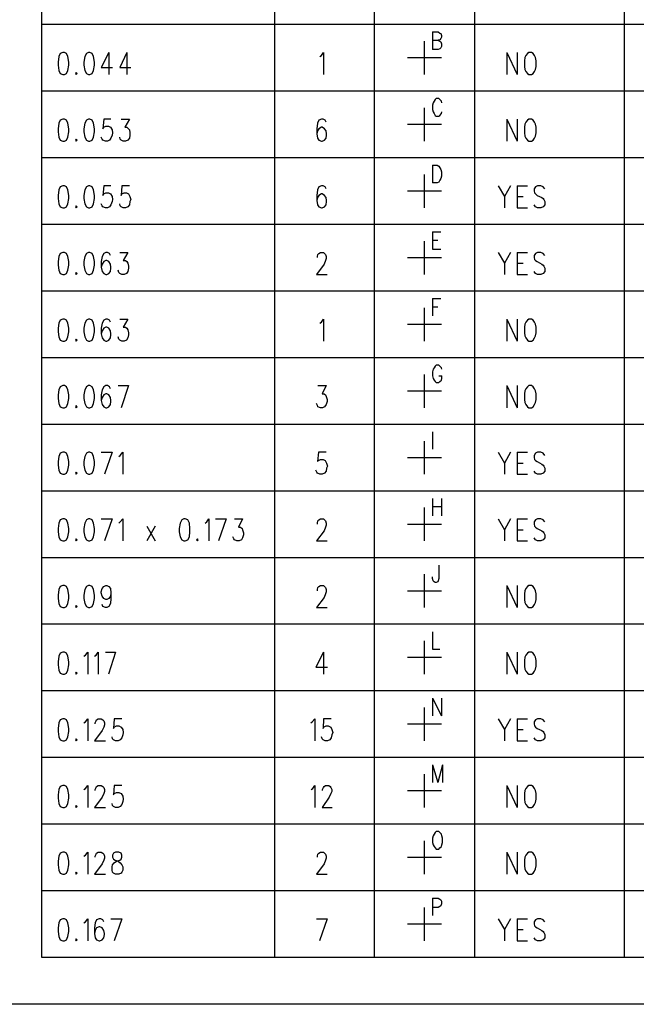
# Model space of a CAD drawing. Extents: x 11.9 to 28.1, y 10.8 to 21.2.
# Tile 11 of 43: x 21 to 22.2, y 10.8 to 12.7. Entities that reach past the tile are written whole.
import ezdxf

# ---------------------------------------------------------------- set-up
doc = ezdxf.new("R2010")
doc.units = 0
doc.header["$MEASUREMENT"] = 0
doc.layers.add('LAYNR1', color=2, linetype='Continuous')

msp = doc.modelspace()

# ---------------------------------------------------------------- linework, layer by layer
at = {"layer": 'LAYNR1', "color": 7}
for points in [[(20.997, 13.881), (20.997, 10.891)], [(21.452, 13.881), (21.452, 10.891)], [(21.647, 13.881), (21.647, 10.891)], [(21.843, 13.881), (21.843, 10.891)], [(22.135, 13.881), (22.135, 10.891)], [(20.997, 12.711), (22.558, 12.711)], [(21.761, 12.696), (21.761, 12.662)], [(21.761, 12.696), (21.772, 12.696), (21.775, 12.694)], [(21.761, 12.68), (21.772, 12.68), (21.775, 12.678)], [(21.775, 12.681), (21.772, 12.68)], [(21.775, 12.694), (21.777, 12.693), (21.778, 12.689), (21.778, 12.686), (21.777, 12.683), (21.775, 12.681)], [(21.745, 12.613), (21.745, 12.678)], [(21.772, 12.662), (21.761, 12.662)], [(21.777, 12.665), (21.775, 12.663), (21.772, 12.662)], [(21.775, 12.678), (21.777, 12.677), (21.778, 12.673), (21.778, 12.668)], [(21.778, 12.668), (21.777, 12.665)], [(21.039, 12.656), (21.034, 12.654), (21.031, 12.648), (21.03, 12.637), (21.03, 12.631), (21.031, 12.621), (21.034, 12.615), (21.039, 12.613)], [(21.042, 12.613), (21.046, 12.615), (21.049, 12.621), (21.051, 12.631), (21.051, 12.637), (21.049, 12.648), (21.046, 12.654), (21.042, 12.656), (21.039, 12.656)], [(21.089, 12.656), (21.085, 12.654), (21.082, 12.648), (21.08, 12.637), (21.08, 12.631), (21.082, 12.621), (21.085, 12.615), (21.089, 12.613)], [(21.092, 12.613), (21.096, 12.615), (21.099, 12.621), (21.101, 12.631), (21.101, 12.637), (21.099, 12.648), (21.096, 12.654), (21.092, 12.656), (21.089, 12.656)], [(21.129, 12.656), (21.114, 12.627), (21.136, 12.627)], [(21.129, 12.656), (21.129, 12.613)], [(21.164, 12.656), (21.15, 12.627), (21.172, 12.627)], [(21.164, 12.656), (21.164, 12.613)], [(21.541, 12.648), (21.544, 12.65), (21.548, 12.656), (21.548, 12.613)], [(21.712, 12.646), (21.778, 12.646)], [(21.906, 12.656), (21.906, 12.613)], [(21.906, 12.656), (21.926, 12.613)], [(21.926, 12.656), (21.926, 12.613)], [(21.941, 12.646), (21.94, 12.64), (21.94, 12.629)], [(21.946, 12.654), (21.943, 12.65), (21.941, 12.646)], [(21.949, 12.656), (21.946, 12.654)], [(21.962, 12.646), (21.96, 12.65), (21.957, 12.654), (21.954, 12.656), (21.949, 12.656)], [(21.963, 12.629), (21.963, 12.64), (21.962, 12.646)], [(21.94, 12.629), (21.941, 12.623), (21.943, 12.619), (21.946, 12.615)], [(21.954, 12.613), (21.957, 12.615), (21.96, 12.619), (21.962, 12.623)], [(21.962, 12.623), (21.963, 12.629)], [(21.039, 12.613), (21.042, 12.613)], [(21.065, 12.617), (21.064, 12.615), (21.065, 12.613)], [(21.065, 12.613), (21.067, 12.615), (21.065, 12.617)], [(21.089, 12.613), (21.092, 12.613)], [(21.946, 12.615), (21.949, 12.613)], [(21.949, 12.613), (21.954, 12.613)], [(20.997, 12.581), (22.558, 12.581)], [(21.766, 12.564), (21.764, 12.561)], [(21.775, 12.564), (21.773, 12.566), (21.768, 12.566), (21.766, 12.564)], [(21.778, 12.561), (21.775, 12.564)], [(21.745, 12.483), (21.745, 12.548)], [(21.762, 12.558), (21.761, 12.553), (21.761, 12.545)], [(21.761, 12.545), (21.762, 12.54), (21.764, 12.537), (21.766, 12.533), (21.768, 12.532)], [(21.764, 12.561), (21.762, 12.558)], [(21.779, 12.558), (21.778, 12.561)], [(21.039, 12.526), (21.034, 12.524), (21.031, 12.518), (21.03, 12.507), (21.03, 12.501), (21.031, 12.491), (21.034, 12.485), (21.039, 12.483)], [(21.042, 12.483), (21.046, 12.485), (21.049, 12.491), (21.051, 12.501), (21.051, 12.507), (21.049, 12.518), (21.046, 12.524), (21.042, 12.526), (21.039, 12.526)], [(21.089, 12.526), (21.085, 12.524), (21.082, 12.518), (21.08, 12.507), (21.08, 12.501), (21.082, 12.491), (21.085, 12.485), (21.089, 12.483)], [(21.092, 12.483), (21.096, 12.485), (21.099, 12.491), (21.101, 12.501), (21.101, 12.507), (21.099, 12.518), (21.096, 12.524), (21.092, 12.526), (21.089, 12.526)], [(21.133, 12.526), (21.119, 12.526), (21.117, 12.507), (21.119, 12.51), (21.123, 12.512), (21.128, 12.512), (21.132, 12.51), (21.135, 12.505), (21.136, 12.499)], [(21.153, 12.526), (21.169, 12.526), (21.16, 12.51), (21.164, 12.51), (21.167, 12.507), (21.169, 12.505), (21.17, 12.499)], [(21.553, 12.52), (21.551, 12.524), (21.547, 12.526), (21.544, 12.526), (21.539, 12.524)], [(21.768, 12.532), (21.773, 12.532)], [(21.773, 12.532), (21.775, 12.533), (21.778, 12.537), (21.779, 12.54)], [(21.906, 12.526), (21.906, 12.483)], [(21.906, 12.526), (21.926, 12.483)], [(21.926, 12.526), (21.926, 12.483)], [(21.949, 12.526), (21.946, 12.524)], [(21.962, 12.516), (21.96, 12.52), (21.957, 12.524), (21.954, 12.526), (21.949, 12.526)], [(21.539, 12.524), (21.536, 12.518), (21.535, 12.507), (21.535, 12.497), (21.536, 12.489), (21.539, 12.485)], [(21.539, 12.507), (21.536, 12.503), (21.535, 12.497)], [(21.545, 12.483), (21.55, 12.485), (21.553, 12.489), (21.554, 12.495), (21.554, 12.497), (21.553, 12.503), (21.55, 12.507), (21.545, 12.51), (21.544, 12.51), (21.539, 12.507)], [(21.712, 12.516), (21.778, 12.516)], [(21.941, 12.516), (21.94, 12.51), (21.94, 12.499)], [(21.946, 12.524), (21.943, 12.52), (21.941, 12.516)], [(21.963, 12.499), (21.963, 12.51), (21.962, 12.516)], [(21.065, 12.487), (21.064, 12.485), (21.065, 12.483)], [(21.065, 12.483), (21.067, 12.485), (21.065, 12.487)], [(21.122, 12.483), (21.117, 12.485), (21.116, 12.487), (21.114, 12.491)], [(21.136, 12.499), (21.135, 12.495), (21.133, 12.489), (21.13, 12.485), (21.126, 12.483)], [(21.157, 12.483), (21.153, 12.485), (21.151, 12.487), (21.15, 12.491)], [(21.17, 12.499), (21.17, 12.495), (21.169, 12.489), (21.166, 12.485), (21.161, 12.483)], [(21.94, 12.499), (21.941, 12.493), (21.943, 12.489), (21.946, 12.485)], [(21.954, 12.483), (21.957, 12.485), (21.96, 12.489), (21.962, 12.493)], [(21.962, 12.493), (21.963, 12.499)], [(21.039, 12.483), (21.042, 12.483)], [(21.089, 12.483), (21.092, 12.483)], [(21.126, 12.483), (21.122, 12.483)], [(21.161, 12.483), (21.157, 12.483)], [(21.539, 12.485), (21.544, 12.483)], [(21.544, 12.483), (21.545, 12.483)], [(21.946, 12.485), (21.949, 12.483)], [(21.949, 12.483), (21.954, 12.483)], [(20.997, 12.451), (22.558, 12.451)], [(21.761, 12.436), (21.761, 12.402)], [(21.761, 12.436), (21.77, 12.436), (21.773, 12.434)], [(21.773, 12.434), (21.775, 12.431)], [(21.775, 12.431), (21.777, 12.428)], [(21.745, 12.353), (21.745, 12.418)], [(21.778, 12.415), (21.777, 12.41), (21.775, 12.407), (21.773, 12.403), (21.77, 12.402)], [(21.777, 12.428), (21.778, 12.423), (21.778, 12.415)], [(21.039, 12.396), (21.034, 12.394), (21.031, 12.388), (21.03, 12.377), (21.03, 12.371), (21.031, 12.361), (21.034, 12.355), (21.039, 12.353)], [(21.042, 12.353), (21.046, 12.355), (21.049, 12.361), (21.051, 12.371), (21.051, 12.377), (21.049, 12.388), (21.046, 12.394), (21.042, 12.396), (21.039, 12.396)], [(21.089, 12.396), (21.085, 12.394), (21.082, 12.388), (21.08, 12.377), (21.08, 12.371), (21.082, 12.361), (21.085, 12.355), (21.089, 12.353)], [(21.092, 12.353), (21.096, 12.355), (21.099, 12.361), (21.101, 12.371), (21.101, 12.377), (21.099, 12.388), (21.096, 12.394), (21.092, 12.396), (21.089, 12.396)], [(21.133, 12.396), (21.119, 12.396), (21.117, 12.377), (21.119, 12.38), (21.123, 12.382), (21.128, 12.382), (21.132, 12.38), (21.135, 12.375), (21.136, 12.369)], [(21.169, 12.396), (21.154, 12.396), (21.153, 12.377), (21.154, 12.38), (21.159, 12.382), (21.163, 12.382), (21.167, 12.38), (21.17, 12.375), (21.172, 12.369)], [(21.539, 12.394), (21.536, 12.388), (21.535, 12.377), (21.535, 12.367), (21.536, 12.359), (21.539, 12.355)], [(21.553, 12.39), (21.551, 12.394), (21.547, 12.396), (21.544, 12.396), (21.539, 12.394)], [(21.77, 12.402), (21.761, 12.402)], [(21.889, 12.396), (21.901, 12.375), (21.901, 12.353)], [(21.913, 12.396), (21.901, 12.375)], [(21.926, 12.396), (21.926, 12.353)], [(21.926, 12.396), (21.946, 12.396)], [(21.962, 12.394), (21.959, 12.39), (21.959, 12.386)], [(21.98, 12.39), (21.977, 12.394), (21.972, 12.396), (21.966, 12.396), (21.962, 12.394)], [(21.539, 12.377), (21.536, 12.373), (21.535, 12.367)], [(21.545, 12.353), (21.55, 12.355), (21.553, 12.359), (21.554, 12.365), (21.554, 12.367), (21.553, 12.373), (21.55, 12.377), (21.545, 12.38), (21.544, 12.38), (21.539, 12.377)], [(21.712, 12.386), (21.778, 12.386)], [(21.926, 12.375), (21.938, 12.375)], [(21.959, 12.386), (21.96, 12.382), (21.962, 12.38)], [(21.962, 12.38), (21.965, 12.377), (21.974, 12.373), (21.977, 12.371), (21.978, 12.369)], [(21.039, 12.353), (21.042, 12.353)], [(21.065, 12.357), (21.064, 12.355), (21.065, 12.353)], [(21.065, 12.353), (21.067, 12.355), (21.065, 12.357)], [(21.089, 12.353), (21.092, 12.353)], [(21.122, 12.353), (21.117, 12.355), (21.116, 12.357), (21.114, 12.361)], [(21.126, 12.353), (21.122, 12.353)], [(21.136, 12.369), (21.135, 12.365), (21.133, 12.359), (21.13, 12.355), (21.126, 12.353)], [(21.157, 12.353), (21.153, 12.355), (21.151, 12.357), (21.15, 12.361)], [(21.161, 12.353), (21.157, 12.353)], [(21.172, 12.369), (21.17, 12.365), (21.169, 12.359), (21.166, 12.355), (21.161, 12.353)], [(21.539, 12.355), (21.544, 12.353)], [(21.544, 12.353), (21.545, 12.353)], [(21.926, 12.353), (21.946, 12.353)], [(21.962, 12.355), (21.959, 12.359)], [(21.966, 12.353), (21.962, 12.355)], [(21.972, 12.353), (21.966, 12.353)], [(21.978, 12.369), (21.98, 12.365), (21.98, 12.359), (21.977, 12.355), (21.972, 12.353)], [(20.997, 12.321), (22.558, 12.321)], [(21.761, 12.306), (21.761, 12.272)], [(21.761, 12.306), (21.777, 12.306)], [(21.745, 12.223), (21.745, 12.288)], [(21.761, 12.29), (21.771, 12.29)], [(21.039, 12.266), (21.034, 12.264), (21.031, 12.258), (21.03, 12.248), (21.03, 12.241), (21.031, 12.231), (21.034, 12.225), (21.039, 12.223)], [(21.042, 12.223), (21.046, 12.225), (21.049, 12.231), (21.051, 12.241), (21.051, 12.248), (21.049, 12.258), (21.046, 12.264), (21.042, 12.266), (21.039, 12.266)], [(21.089, 12.266), (21.085, 12.264), (21.082, 12.258), (21.08, 12.248), (21.08, 12.241), (21.082, 12.231), (21.085, 12.225), (21.089, 12.223)], [(21.092, 12.223), (21.096, 12.225), (21.099, 12.231), (21.101, 12.241), (21.101, 12.248), (21.099, 12.258), (21.096, 12.264), (21.092, 12.266), (21.089, 12.266)], [(21.132, 12.26), (21.13, 12.264), (21.126, 12.266), (21.123, 12.266), (21.119, 12.264), (21.116, 12.258), (21.114, 12.248), (21.114, 12.237), (21.116, 12.229), (21.119, 12.225), (21.123, 12.223)], [(21.15, 12.266), (21.166, 12.266), (21.157, 12.25), (21.161, 12.25), (21.164, 12.248), (21.166, 12.245), (21.167, 12.239)], [(21.536, 12.256), (21.536, 12.258), (21.537, 12.262), (21.539, 12.264), (21.542, 12.266), (21.548, 12.266), (21.55, 12.264), (21.552, 12.262), (21.553, 12.258), (21.553, 12.254), (21.552, 12.25), (21.549, 12.243), (21.534, 12.223)], [(21.712, 12.256), (21.778, 12.256)], [(21.761, 12.272), (21.777, 12.272)], [(21.889, 12.266), (21.901, 12.245), (21.901, 12.223)], [(21.913, 12.266), (21.901, 12.245)], [(21.926, 12.266), (21.926, 12.223)], [(21.926, 12.266), (21.946, 12.266)], [(21.962, 12.264), (21.959, 12.26), (21.959, 12.256)], [(21.959, 12.256), (21.96, 12.252), (21.962, 12.25)], [(21.98, 12.26), (21.977, 12.264), (21.972, 12.266), (21.966, 12.266), (21.962, 12.264)], [(21.125, 12.223), (21.129, 12.225), (21.132, 12.229), (21.133, 12.235), (21.133, 12.237), (21.132, 12.243), (21.129, 12.248), (21.125, 12.25), (21.123, 12.25), (21.119, 12.248), (21.116, 12.243), (21.114, 12.237)], [(21.167, 12.239), (21.167, 12.235), (21.166, 12.229), (21.163, 12.225), (21.159, 12.223)], [(21.926, 12.245), (21.938, 12.245)], [(21.962, 12.25), (21.965, 12.248), (21.974, 12.243), (21.977, 12.241), (21.978, 12.239)], [(21.978, 12.239), (21.98, 12.235), (21.98, 12.229), (21.977, 12.225), (21.972, 12.223)], [(21.039, 12.223), (21.042, 12.223)], [(21.065, 12.227), (21.064, 12.225), (21.065, 12.223)], [(21.065, 12.223), (21.067, 12.225), (21.065, 12.227)], [(21.089, 12.223), (21.092, 12.223)], [(21.123, 12.223), (21.125, 12.223)], [(21.154, 12.223), (21.15, 12.225), (21.148, 12.227), (21.147, 12.231)], [(21.159, 12.223), (21.154, 12.223)], [(21.534, 12.223), (21.555, 12.223)], [(21.926, 12.223), (21.946, 12.223)], [(21.962, 12.225), (21.959, 12.229)], [(21.966, 12.223), (21.962, 12.225)], [(21.972, 12.223), (21.966, 12.223)], [(20.997, 12.191), (22.558, 12.191)], [(21.761, 12.176), (21.761, 12.142)], [(21.761, 12.176), (21.777, 12.176)], [(21.761, 12.16), (21.771, 12.16)], [(21.745, 12.093), (21.745, 12.158)], [(21.039, 12.136), (21.034, 12.134), (21.031, 12.128), (21.03, 12.118), (21.03, 12.111), (21.031, 12.101), (21.034, 12.095), (21.039, 12.093)], [(21.042, 12.093), (21.046, 12.095), (21.049, 12.101), (21.051, 12.111), (21.051, 12.118), (21.049, 12.128), (21.046, 12.134), (21.042, 12.136), (21.039, 12.136)], [(21.089, 12.136), (21.085, 12.134), (21.082, 12.128), (21.08, 12.118), (21.08, 12.111), (21.082, 12.101), (21.085, 12.095), (21.089, 12.093)], [(21.092, 12.093), (21.096, 12.095), (21.099, 12.101), (21.101, 12.111), (21.101, 12.118), (21.099, 12.128), (21.096, 12.134), (21.092, 12.136), (21.089, 12.136)], [(21.132, 12.13), (21.13, 12.134), (21.126, 12.136), (21.123, 12.136), (21.119, 12.134), (21.116, 12.128), (21.114, 12.118), (21.114, 12.107), (21.116, 12.099), (21.119, 12.095), (21.123, 12.093)], [(21.15, 12.136), (21.166, 12.136), (21.157, 12.12), (21.161, 12.12), (21.164, 12.118), (21.166, 12.115), (21.167, 12.109)], [(21.541, 12.128), (21.544, 12.13), (21.548, 12.136), (21.548, 12.093)], [(21.712, 12.126), (21.778, 12.126)], [(21.906, 12.136), (21.906, 12.093)], [(21.906, 12.136), (21.926, 12.093)], [(21.926, 12.136), (21.926, 12.093)], [(21.941, 12.126), (21.94, 12.12), (21.94, 12.109)], [(21.946, 12.134), (21.943, 12.13), (21.941, 12.126)], [(21.949, 12.136), (21.946, 12.134)], [(21.962, 12.126), (21.96, 12.13), (21.957, 12.134), (21.954, 12.136), (21.949, 12.136)], [(21.963, 12.109), (21.963, 12.12), (21.962, 12.126)], [(21.125, 12.093), (21.129, 12.095), (21.132, 12.099), (21.133, 12.105), (21.133, 12.107), (21.132, 12.113), (21.129, 12.118), (21.125, 12.12), (21.123, 12.12), (21.119, 12.118), (21.116, 12.113), (21.114, 12.107)], [(21.167, 12.109), (21.167, 12.105), (21.166, 12.099), (21.163, 12.095), (21.159, 12.093)], [(21.94, 12.109), (21.941, 12.103), (21.943, 12.099), (21.946, 12.095)], [(21.954, 12.093), (21.957, 12.095), (21.96, 12.099), (21.962, 12.103)], [(21.962, 12.103), (21.963, 12.109)], [(21.039, 12.093), (21.042, 12.093)], [(21.065, 12.097), (21.064, 12.095), (21.065, 12.093)], [(21.065, 12.093), (21.067, 12.095), (21.065, 12.097)], [(21.089, 12.093), (21.092, 12.093)], [(21.123, 12.093), (21.125, 12.093)], [(21.154, 12.093), (21.15, 12.095), (21.148, 12.097), (21.147, 12.101)], [(21.159, 12.093), (21.154, 12.093)], [(21.946, 12.095), (21.949, 12.093)], [(21.949, 12.093), (21.954, 12.093)], [(20.997, 12.061), (22.558, 12.061)], [(21.775, 12.044), (21.773, 12.046), (21.768, 12.046), (21.766, 12.044)], [(21.745, 11.963), (21.745, 12.028)], [(21.762, 12.038), (21.761, 12.033), (21.761, 12.025)], [(21.764, 12.041), (21.762, 12.038)], [(21.766, 12.044), (21.764, 12.041)], [(21.778, 12.041), (21.775, 12.044)], [(21.779, 12.038), (21.778, 12.041)], [(21.761, 12.025), (21.762, 12.02), (21.764, 12.017), (21.766, 12.014), (21.768, 12.012)], [(21.768, 12.012), (21.773, 12.012)], [(21.773, 12.012), (21.775, 12.014), (21.778, 12.017), (21.779, 12.02), (21.779, 12.025)], [(21.773, 12.025), (21.779, 12.025)], [(21.039, 12.006), (21.034, 12.004), (21.031, 11.998), (21.03, 11.988), (21.03, 11.981), (21.031, 11.971), (21.034, 11.965), (21.039, 11.963)], [(21.042, 11.963), (21.046, 11.965), (21.049, 11.971), (21.051, 11.981), (21.051, 11.988), (21.049, 11.998), (21.046, 12.004), (21.042, 12.006), (21.039, 12.006)], [(21.089, 12.006), (21.085, 12.004), (21.082, 11.998), (21.08, 11.988), (21.08, 11.981), (21.082, 11.971), (21.085, 11.965), (21.089, 11.963)], [(21.092, 11.963), (21.096, 11.965), (21.099, 11.971), (21.101, 11.981), (21.101, 11.988), (21.099, 11.998), (21.096, 12.004), (21.092, 12.006), (21.089, 12.006)], [(21.132, 12), (21.13, 12.004), (21.126, 12.006), (21.123, 12.006), (21.119, 12.004), (21.116, 11.998), (21.114, 11.988), (21.114, 11.977), (21.116, 11.969), (21.119, 11.965), (21.123, 11.963)], [(21.125, 11.963), (21.129, 11.965), (21.132, 11.969), (21.133, 11.975), (21.133, 11.977), (21.132, 11.983), (21.129, 11.988), (21.125, 11.99), (21.123, 11.99), (21.119, 11.988), (21.116, 11.983), (21.114, 11.977)], [(21.147, 12.006), (21.167, 12.006)], [(21.167, 12.006), (21.153, 11.963)], [(21.537, 12.006), (21.553, 12.006), (21.545, 11.99), (21.549, 11.99), (21.552, 11.988), (21.553, 11.985), (21.555, 11.979)], [(21.712, 11.996), (21.778, 11.996)], [(21.906, 12.006), (21.906, 11.963)], [(21.906, 12.006), (21.926, 11.963)], [(21.926, 12.006), (21.926, 11.963)], [(21.941, 11.996), (21.94, 11.99), (21.94, 11.979)], [(21.946, 12.004), (21.943, 12), (21.941, 11.996)], [(21.949, 12.006), (21.946, 12.004)], [(21.962, 11.996), (21.96, 12), (21.957, 12.004), (21.954, 12.006), (21.949, 12.006)], [(21.963, 11.979), (21.963, 11.99), (21.962, 11.996)], [(21.542, 11.963), (21.537, 11.965), (21.536, 11.967), (21.534, 11.971)], [(21.555, 11.979), (21.555, 11.975), (21.553, 11.969), (21.55, 11.965), (21.546, 11.963)], [(21.94, 11.979), (21.941, 11.973), (21.943, 11.969), (21.946, 11.965)], [(21.954, 11.963), (21.957, 11.965), (21.96, 11.969), (21.962, 11.973)], [(21.962, 11.973), (21.963, 11.979)], [(21.039, 11.963), (21.042, 11.963)], [(21.065, 11.967), (21.064, 11.965), (21.065, 11.963)], [(21.065, 11.963), (21.067, 11.965), (21.065, 11.967)], [(21.089, 11.963), (21.092, 11.963)], [(21.123, 11.963), (21.125, 11.963)], [(21.546, 11.963), (21.542, 11.963)], [(21.946, 11.965), (21.949, 11.963)], [(21.949, 11.963), (21.954, 11.963)], [(20.997, 11.931), (22.558, 11.931)], [(21.761, 11.916), (21.761, 11.882)], [(21.745, 11.833), (21.745, 11.898)], [(21.039, 11.876), (21.034, 11.874), (21.031, 11.868), (21.03, 11.858), (21.03, 11.851), (21.031, 11.841), (21.034, 11.835), (21.039, 11.833)], [(21.042, 11.833), (21.046, 11.835), (21.049, 11.841), (21.051, 11.851), (21.051, 11.858), (21.049, 11.868), (21.046, 11.874), (21.042, 11.876), (21.039, 11.876)], [(21.089, 11.876), (21.085, 11.874), (21.082, 11.868), (21.08, 11.858), (21.08, 11.851), (21.082, 11.841), (21.085, 11.835), (21.089, 11.833)], [(21.092, 11.833), (21.096, 11.835), (21.099, 11.841), (21.101, 11.851), (21.101, 11.858), (21.099, 11.868), (21.096, 11.874), (21.092, 11.876), (21.089, 11.876)], [(21.114, 11.876), (21.135, 11.876)], [(21.135, 11.876), (21.12, 11.833)], [(21.148, 11.868), (21.151, 11.87), (21.156, 11.876), (21.156, 11.833)], [(21.553, 11.876), (21.538, 11.876), (21.536, 11.858), (21.538, 11.86), (21.542, 11.862), (21.547, 11.862), (21.551, 11.86), (21.554, 11.855), (21.556, 11.849)], [(21.889, 11.876), (21.901, 11.855), (21.901, 11.833)], [(21.913, 11.876), (21.901, 11.855)], [(21.926, 11.876), (21.926, 11.833)], [(21.926, 11.876), (21.946, 11.876)], [(21.962, 11.874), (21.959, 11.87), (21.959, 11.866)], [(21.98, 11.87), (21.977, 11.874), (21.972, 11.876), (21.966, 11.876), (21.962, 11.874)], [(21.712, 11.866), (21.778, 11.866)], [(21.926, 11.855), (21.938, 11.855)], [(21.959, 11.866), (21.96, 11.862), (21.962, 11.86)], [(21.962, 11.86), (21.965, 11.858), (21.974, 11.853), (21.977, 11.851), (21.978, 11.849)], [(21.065, 11.837), (21.064, 11.835), (21.065, 11.833)], [(21.065, 11.833), (21.067, 11.835), (21.065, 11.837)], [(21.541, 11.833), (21.536, 11.835), (21.535, 11.837), (21.533, 11.841)], [(21.556, 11.849), (21.554, 11.845), (21.553, 11.839), (21.55, 11.835), (21.545, 11.833)], [(21.962, 11.835), (21.959, 11.839)], [(21.966, 11.833), (21.962, 11.835)], [(21.978, 11.849), (21.98, 11.845), (21.98, 11.839), (21.977, 11.835), (21.972, 11.833)], [(21.039, 11.833), (21.042, 11.833)], [(21.089, 11.833), (21.092, 11.833)], [(21.545, 11.833), (21.541, 11.833)], [(21.926, 11.833), (21.946, 11.833)], [(21.972, 11.833), (21.966, 11.833)], [(20.997, 11.801), (22.558, 11.801)], [(21.761, 11.786), (21.761, 11.752)], [(21.778, 11.786), (21.778, 11.752)], [(21.745, 11.703), (21.745, 11.768)], [(21.761, 11.77), (21.778, 11.77)], [(21.039, 11.746), (21.034, 11.744), (21.031, 11.738), (21.03, 11.727), (21.03, 11.721), (21.031, 11.711), (21.034, 11.705), (21.039, 11.703)], [(21.042, 11.703), (21.046, 11.705), (21.049, 11.711), (21.051, 11.721), (21.051, 11.727), (21.049, 11.738), (21.046, 11.744), (21.042, 11.746), (21.039, 11.746)], [(21.089, 11.746), (21.085, 11.744), (21.082, 11.738), (21.08, 11.727), (21.08, 11.721), (21.082, 11.711), (21.085, 11.705), (21.089, 11.703)], [(21.092, 11.703), (21.096, 11.705), (21.099, 11.711), (21.101, 11.721), (21.101, 11.727), (21.099, 11.738), (21.096, 11.744), (21.092, 11.746), (21.089, 11.746)], [(21.114, 11.746), (21.135, 11.746)], [(21.135, 11.746), (21.12, 11.703)], [(21.148, 11.738), (21.151, 11.74), (21.156, 11.746), (21.156, 11.703)], [(21.275, 11.746), (21.271, 11.744), (21.268, 11.738), (21.266, 11.727), (21.266, 11.721), (21.268, 11.711), (21.271, 11.705), (21.275, 11.703)], [(21.278, 11.703), (21.283, 11.705), (21.286, 11.711), (21.287, 11.721), (21.287, 11.727), (21.286, 11.738), (21.283, 11.744), (21.278, 11.746), (21.275, 11.746)], [(21.317, 11.738), (21.32, 11.74), (21.324, 11.746), (21.324, 11.703)], [(21.337, 11.746), (21.358, 11.746)], [(21.358, 11.746), (21.343, 11.703)], [(21.374, 11.746), (21.39, 11.746), (21.382, 11.73), (21.386, 11.73), (21.389, 11.727), (21.39, 11.725), (21.392, 11.719)], [(21.536, 11.736), (21.536, 11.738), (21.537, 11.742), (21.539, 11.744), (21.542, 11.746), (21.548, 11.746), (21.55, 11.744), (21.552, 11.742), (21.553, 11.738), (21.553, 11.734), (21.552, 11.73), (21.549, 11.723), (21.534, 11.703)], [(21.889, 11.746), (21.901, 11.725), (21.901, 11.703)], [(21.913, 11.746), (21.901, 11.725)], [(21.926, 11.746), (21.926, 11.703)], [(21.926, 11.746), (21.946, 11.746)], [(21.962, 11.744), (21.959, 11.74), (21.959, 11.736)], [(21.98, 11.74), (21.977, 11.744), (21.972, 11.746), (21.966, 11.746), (21.962, 11.744)], [(21.203, 11.732), (21.219, 11.703)], [(21.219, 11.732), (21.203, 11.703)], [(21.392, 11.719), (21.392, 11.715), (21.39, 11.709), (21.388, 11.705), (21.383, 11.703)], [(21.712, 11.736), (21.778, 11.736)], [(21.926, 11.725), (21.938, 11.725)], [(21.959, 11.736), (21.96, 11.732), (21.962, 11.73)], [(21.962, 11.73), (21.965, 11.727), (21.974, 11.723), (21.977, 11.721), (21.978, 11.719)], [(21.978, 11.719), (21.98, 11.715), (21.98, 11.709), (21.977, 11.705), (21.972, 11.703)], [(21.039, 11.703), (21.042, 11.703)], [(21.065, 11.707), (21.064, 11.705), (21.065, 11.703)], [(21.065, 11.703), (21.067, 11.705), (21.065, 11.707)], [(21.089, 11.703), (21.092, 11.703)], [(21.275, 11.703), (21.278, 11.703)], [(21.302, 11.707), (21.3, 11.705), (21.302, 11.703)], [(21.302, 11.703), (21.303, 11.705), (21.302, 11.707)], [(21.379, 11.703), (21.374, 11.705), (21.373, 11.707), (21.371, 11.711)], [(21.383, 11.703), (21.379, 11.703)], [(21.534, 11.703), (21.555, 11.703)], [(21.926, 11.703), (21.946, 11.703)], [(21.962, 11.705), (21.959, 11.709)], [(21.966, 11.703), (21.962, 11.705)], [(21.972, 11.703), (21.966, 11.703)], [(20.997, 11.671), (22.558, 11.671)], [(21.773, 11.656), (21.773, 11.63), (21.772, 11.625)], [(21.745, 11.573), (21.745, 11.638)], [(21.762, 11.625), (21.761, 11.63), (21.761, 11.633)], [(21.766, 11.622), (21.764, 11.623), (21.762, 11.625)], [(21.772, 11.625), (21.771, 11.623), (21.768, 11.622)], [(21.039, 11.616), (21.034, 11.614), (21.031, 11.608), (21.03, 11.597), (21.03, 11.591), (21.031, 11.581), (21.034, 11.575), (21.039, 11.573)], [(21.042, 11.573), (21.046, 11.575), (21.049, 11.581), (21.051, 11.591), (21.051, 11.597), (21.049, 11.608), (21.046, 11.614), (21.042, 11.616), (21.039, 11.616)], [(21.089, 11.616), (21.085, 11.614), (21.082, 11.608), (21.08, 11.597), (21.08, 11.591), (21.082, 11.581), (21.085, 11.575), (21.089, 11.573)], [(21.092, 11.573), (21.096, 11.575), (21.099, 11.581), (21.101, 11.591), (21.101, 11.597), (21.099, 11.608), (21.096, 11.614), (21.092, 11.616), (21.089, 11.616)], [(21.123, 11.589), (21.119, 11.591), (21.116, 11.595), (21.114, 11.602), (21.114, 11.604), (21.116, 11.61), (21.119, 11.614), (21.123, 11.616), (21.125, 11.616), (21.129, 11.614), (21.132, 11.61), (21.133, 11.602), (21.133, 11.591), (21.132, 11.581), (21.129, 11.575), (21.125, 11.573)], [(21.536, 11.606), (21.536, 11.608), (21.537, 11.612), (21.539, 11.614), (21.542, 11.616), (21.548, 11.616), (21.55, 11.614), (21.552, 11.612), (21.553, 11.608), (21.553, 11.604), (21.552, 11.6), (21.549, 11.593), (21.534, 11.573)], [(21.712, 11.606), (21.778, 11.606)], [(21.768, 11.622), (21.766, 11.622)], [(21.906, 11.616), (21.906, 11.573)], [(21.906, 11.616), (21.926, 11.573)], [(21.926, 11.616), (21.926, 11.573)], [(21.941, 11.606), (21.94, 11.6), (21.94, 11.589)], [(21.946, 11.614), (21.943, 11.61), (21.941, 11.606)], [(21.949, 11.616), (21.946, 11.614)], [(21.962, 11.606), (21.96, 11.61), (21.957, 11.614), (21.954, 11.616), (21.949, 11.616)], [(21.963, 11.589), (21.963, 11.6), (21.962, 11.606)], [(21.125, 11.589), (21.123, 11.589)], [(21.133, 11.602), (21.132, 11.595), (21.129, 11.591), (21.125, 11.589)], [(21.94, 11.589), (21.941, 11.583), (21.943, 11.579), (21.946, 11.575)], [(21.962, 11.583), (21.963, 11.589)], [(21.039, 11.573), (21.042, 11.573)], [(21.065, 11.577), (21.064, 11.575), (21.065, 11.573)], [(21.065, 11.573), (21.067, 11.575), (21.065, 11.577)], [(21.089, 11.573), (21.092, 11.573)], [(21.122, 11.573), (21.117, 11.575), (21.116, 11.579)], [(21.125, 11.573), (21.122, 11.573)], [(21.534, 11.573), (21.555, 11.573)], [(21.946, 11.575), (21.949, 11.573)], [(21.949, 11.573), (21.954, 11.573)], [(21.954, 11.573), (21.957, 11.575), (21.96, 11.579), (21.962, 11.583)], [(20.997, 11.541), (22.558, 11.541)], [(21.761, 11.526), (21.761, 11.492)], [(21.745, 11.443), (21.745, 11.508)], [(21.761, 11.492), (21.775, 11.492)], [(21.039, 11.486), (21.034, 11.484), (21.031, 11.478), (21.03, 11.467), (21.03, 11.461), (21.031, 11.451), (21.034, 11.445), (21.039, 11.443)], [(21.042, 11.443), (21.046, 11.445), (21.049, 11.451), (21.051, 11.461), (21.051, 11.467), (21.049, 11.478), (21.046, 11.484), (21.042, 11.486), (21.039, 11.486)], [(21.08, 11.478), (21.083, 11.48), (21.088, 11.486), (21.088, 11.443)], [(21.101, 11.478), (21.104, 11.48), (21.108, 11.486), (21.108, 11.443)], [(21.122, 11.486), (21.142, 11.486)], [(21.142, 11.486), (21.128, 11.443)], [(21.548, 11.486), (21.533, 11.457), (21.556, 11.457)], [(21.548, 11.486), (21.548, 11.443)], [(21.712, 11.476), (21.778, 11.476)], [(21.906, 11.486), (21.906, 11.443)], [(21.906, 11.486), (21.926, 11.443)], [(21.926, 11.486), (21.926, 11.443)], [(21.941, 11.476), (21.94, 11.47), (21.94, 11.459)], [(21.946, 11.484), (21.943, 11.48), (21.941, 11.476)], [(21.949, 11.486), (21.946, 11.484)], [(21.962, 11.476), (21.96, 11.48), (21.957, 11.484), (21.954, 11.486), (21.949, 11.486)], [(21.963, 11.459), (21.963, 11.47), (21.962, 11.476)], [(21.94, 11.459), (21.941, 11.453), (21.943, 11.449), (21.946, 11.445)], [(21.954, 11.443), (21.957, 11.445), (21.96, 11.449), (21.962, 11.453)], [(21.962, 11.453), (21.963, 11.459)], [(21.039, 11.443), (21.042, 11.443)], [(21.065, 11.447), (21.064, 11.445), (21.065, 11.443)], [(21.065, 11.443), (21.067, 11.445), (21.065, 11.447)], [(21.946, 11.445), (21.949, 11.443)], [(21.949, 11.443), (21.954, 11.443)], [(20.997, 11.411), (22.558, 11.411)], [(21.761, 11.396), (21.761, 11.362)], [(21.761, 11.396), (21.778, 11.362)], [(21.778, 11.396), (21.778, 11.362)], [(21.745, 11.313), (21.745, 11.378)], [(21.039, 11.356), (21.034, 11.354), (21.031, 11.348), (21.03, 11.337), (21.03, 11.331), (21.031, 11.321), (21.034, 11.315), (21.039, 11.313)], [(21.042, 11.313), (21.046, 11.315), (21.049, 11.321), (21.051, 11.331), (21.051, 11.337), (21.049, 11.348), (21.046, 11.354), (21.042, 11.356), (21.039, 11.356)], [(21.08, 11.348), (21.083, 11.35), (21.088, 11.356), (21.088, 11.313)], [(21.102, 11.346), (21.102, 11.348), (21.104, 11.352), (21.105, 11.354), (21.108, 11.356), (21.114, 11.356), (21.117, 11.354), (21.119, 11.352), (21.12, 11.348), (21.12, 11.344), (21.119, 11.34), (21.116, 11.333), (21.101, 11.313)], [(21.154, 11.356), (21.139, 11.356), (21.138, 11.337), (21.139, 11.34), (21.144, 11.342), (21.148, 11.342), (21.153, 11.34), (21.156, 11.335), (21.157, 11.329)], [(21.523, 11.348), (21.526, 11.35), (21.531, 11.356), (21.531, 11.313)], [(21.563, 11.356), (21.548, 11.356), (21.547, 11.337), (21.548, 11.34), (21.553, 11.342), (21.557, 11.342), (21.562, 11.34), (21.564, 11.335), (21.566, 11.329)], [(21.889, 11.356), (21.901, 11.335), (21.901, 11.313)], [(21.913, 11.356), (21.901, 11.335)], [(21.926, 11.356), (21.926, 11.313)], [(21.926, 11.356), (21.946, 11.356)], [(21.962, 11.354), (21.959, 11.35), (21.959, 11.346)], [(21.98, 11.35), (21.977, 11.354), (21.972, 11.356), (21.966, 11.356), (21.962, 11.354)], [(21.712, 11.346), (21.778, 11.346)], [(21.926, 11.335), (21.938, 11.335)], [(21.959, 11.346), (21.96, 11.342), (21.962, 11.34)], [(21.962, 11.34), (21.965, 11.337), (21.974, 11.333), (21.977, 11.331), (21.978, 11.329)], [(21.065, 11.317), (21.064, 11.315), (21.065, 11.313)], [(21.065, 11.313), (21.067, 11.315), (21.065, 11.317)], [(21.142, 11.313), (21.138, 11.315), (21.136, 11.317), (21.135, 11.321)], [(21.157, 11.329), (21.156, 11.325), (21.154, 11.319), (21.151, 11.315), (21.147, 11.313)], [(21.551, 11.313), (21.547, 11.315), (21.545, 11.317), (21.544, 11.321)], [(21.566, 11.329), (21.564, 11.325), (21.563, 11.319), (21.56, 11.315), (21.556, 11.313)], [(21.962, 11.315), (21.959, 11.319)], [(21.966, 11.313), (21.962, 11.315)], [(21.978, 11.329), (21.98, 11.325), (21.98, 11.319), (21.977, 11.315), (21.972, 11.313)], [(21.039, 11.313), (21.042, 11.313)], [(21.101, 11.313), (21.122, 11.313)], [(21.147, 11.313), (21.142, 11.313)], [(21.556, 11.313), (21.551, 11.313)], [(21.926, 11.313), (21.946, 11.313)], [(21.972, 11.313), (21.966, 11.313)], [(20.997, 11.281), (22.558, 11.281)], [(21.761, 11.266), (21.761, 11.232)], [(21.761, 11.266), (21.771, 11.232)], [(21.78, 11.266), (21.771, 11.232)], [(21.78, 11.266), (21.78, 11.232)], [(21.745, 11.183), (21.745, 11.248)], [(21.039, 11.226), (21.034, 11.224), (21.031, 11.218), (21.03, 11.208), (21.03, 11.201), (21.031, 11.191), (21.034, 11.185), (21.039, 11.183)], [(21.042, 11.183), (21.046, 11.185), (21.049, 11.191), (21.051, 11.201), (21.051, 11.208), (21.049, 11.218), (21.046, 11.224), (21.042, 11.226), (21.039, 11.226)], [(21.08, 11.218), (21.083, 11.22), (21.088, 11.226), (21.088, 11.183)], [(21.102, 11.216), (21.102, 11.218), (21.104, 11.222), (21.105, 11.224), (21.108, 11.226), (21.114, 11.226), (21.117, 11.224), (21.119, 11.222), (21.12, 11.218), (21.12, 11.214), (21.119, 11.21), (21.116, 11.203), (21.101, 11.183)], [(21.154, 11.226), (21.139, 11.226), (21.138, 11.208), (21.139, 11.21), (21.144, 11.212), (21.148, 11.212), (21.153, 11.21), (21.156, 11.205), (21.157, 11.199)], [(21.524, 11.218), (21.527, 11.22), (21.531, 11.226), (21.531, 11.183)], [(21.546, 11.216), (21.546, 11.218), (21.548, 11.222), (21.549, 11.224), (21.552, 11.226), (21.558, 11.226), (21.561, 11.224), (21.562, 11.222), (21.564, 11.218), (21.564, 11.214), (21.562, 11.21), (21.559, 11.203), (21.545, 11.183)], [(21.906, 11.226), (21.906, 11.183)], [(21.906, 11.226), (21.926, 11.183)], [(21.926, 11.226), (21.926, 11.183)], [(21.946, 11.224), (21.943, 11.22), (21.941, 11.216)], [(21.949, 11.226), (21.946, 11.224)], [(21.962, 11.216), (21.96, 11.22), (21.957, 11.224), (21.954, 11.226), (21.949, 11.226)], [(21.712, 11.216), (21.778, 11.216)], [(21.941, 11.216), (21.94, 11.21), (21.94, 11.199)], [(21.963, 11.199), (21.963, 11.21), (21.962, 11.216)], [(21.039, 11.183), (21.042, 11.183)], [(21.065, 11.187), (21.064, 11.185), (21.065, 11.183)], [(21.065, 11.183), (21.067, 11.185), (21.065, 11.187)], [(21.101, 11.183), (21.122, 11.183)], [(21.142, 11.183), (21.138, 11.185), (21.136, 11.187), (21.135, 11.191)], [(21.147, 11.183), (21.142, 11.183)], [(21.157, 11.199), (21.156, 11.195), (21.154, 11.189), (21.151, 11.185), (21.147, 11.183)], [(21.545, 11.183), (21.565, 11.183)], [(21.94, 11.199), (21.941, 11.193), (21.943, 11.189), (21.946, 11.185)], [(21.946, 11.185), (21.949, 11.183)], [(21.949, 11.183), (21.954, 11.183)], [(21.954, 11.183), (21.957, 11.185), (21.96, 11.189), (21.962, 11.193)], [(21.962, 11.193), (21.963, 11.199)], [(20.997, 11.151), (22.558, 11.151)], [(21.762, 11.128), (21.761, 11.123), (21.761, 11.115)], [(21.764, 11.131), (21.762, 11.128)], [(21.766, 11.134), (21.764, 11.131)], [(21.768, 11.136), (21.766, 11.134)], [(21.775, 11.134), (21.773, 11.136), (21.768, 11.136)], [(21.778, 11.131), (21.775, 11.134)], [(21.779, 11.128), (21.778, 11.131)], [(21.78, 11.115), (21.78, 11.123), (21.779, 11.128)], [(21.745, 11.053), (21.745, 11.118)], [(21.761, 11.115), (21.762, 11.11), (21.764, 11.107), (21.766, 11.104), (21.768, 11.102)], [(21.773, 11.102), (21.775, 11.104), (21.778, 11.107), (21.779, 11.11), (21.78, 11.115)], [(21.039, 11.096), (21.034, 11.094), (21.031, 11.088), (21.03, 11.078), (21.03, 11.071), (21.031, 11.061), (21.034, 11.055), (21.039, 11.053)], [(21.042, 11.053), (21.046, 11.055), (21.049, 11.061), (21.051, 11.071), (21.051, 11.078), (21.049, 11.088), (21.046, 11.094), (21.042, 11.096), (21.039, 11.096)], [(21.08, 11.088), (21.083, 11.09), (21.088, 11.096), (21.088, 11.053)], [(21.102, 11.086), (21.102, 11.088), (21.104, 11.092), (21.105, 11.094), (21.108, 11.096), (21.114, 11.096), (21.117, 11.094), (21.119, 11.092), (21.12, 11.088), (21.12, 11.084), (21.119, 11.08), (21.116, 11.073), (21.101, 11.053)], [(21.142, 11.053), (21.138, 11.055), (21.136, 11.057), (21.135, 11.061), (21.135, 11.067), (21.136, 11.071), (21.139, 11.075), (21.144, 11.078), (21.15, 11.08), (21.153, 11.082), (21.154, 11.086)], [(21.142, 11.096), (21.138, 11.094), (21.136, 11.09), (21.136, 11.086)], [(21.136, 11.086), (21.138, 11.082), (21.141, 11.08), (21.147, 11.078), (21.151, 11.075), (21.154, 11.071), (21.156, 11.067), (21.156, 11.061), (21.154, 11.057), (21.153, 11.055), (21.148, 11.053)], [(21.154, 11.086), (21.154, 11.09), (21.153, 11.094), (21.148, 11.096), (21.142, 11.096)], [(21.536, 11.086), (21.536, 11.088), (21.537, 11.092), (21.539, 11.094), (21.542, 11.096), (21.548, 11.096), (21.55, 11.094), (21.552, 11.092), (21.553, 11.088), (21.553, 11.084), (21.552, 11.08), (21.549, 11.073), (21.534, 11.053)], [(21.712, 11.086), (21.778, 11.086)], [(21.768, 11.102), (21.773, 11.102)], [(21.906, 11.096), (21.906, 11.053)], [(21.906, 11.096), (21.926, 11.053)], [(21.926, 11.096), (21.926, 11.053)], [(21.941, 11.086), (21.94, 11.08), (21.94, 11.069)], [(21.946, 11.094), (21.943, 11.09), (21.941, 11.086)], [(21.949, 11.096), (21.946, 11.094)], [(21.962, 11.086), (21.96, 11.09), (21.957, 11.094), (21.954, 11.096), (21.949, 11.096)], [(21.963, 11.069), (21.963, 11.08), (21.962, 11.086)], [(21.94, 11.069), (21.941, 11.063), (21.943, 11.059), (21.946, 11.055)], [(21.962, 11.063), (21.963, 11.069)], [(21.039, 11.053), (21.042, 11.053)], [(21.065, 11.057), (21.064, 11.055), (21.065, 11.053)], [(21.065, 11.053), (21.067, 11.055), (21.065, 11.057)], [(21.101, 11.053), (21.122, 11.053)], [(21.148, 11.053), (21.142, 11.053)], [(21.534, 11.053), (21.555, 11.053)], [(21.946, 11.055), (21.949, 11.053)], [(21.949, 11.053), (21.954, 11.053)], [(21.954, 11.053), (21.957, 11.055), (21.96, 11.059), (21.962, 11.063)], [(20.997, 11.021), (22.558, 11.021)], [(21.761, 11.006), (21.761, 10.972)], [(21.761, 11.006), (21.772, 11.006), (21.775, 11.004)], [(21.777, 10.991), (21.775, 10.99), (21.772, 10.988)], [(21.775, 11.004), (21.777, 11.003), (21.778, 11), (21.778, 10.995)], [(21.778, 10.995), (21.777, 10.991)], [(21.745, 10.923), (21.745, 10.988)], [(21.772, 10.988), (21.761, 10.988)], [(21.039, 10.966), (21.034, 10.964), (21.031, 10.958), (21.03, 10.948), (21.03, 10.941), (21.031, 10.931), (21.034, 10.925), (21.039, 10.923)], [(21.042, 10.923), (21.046, 10.925), (21.049, 10.931), (21.051, 10.941), (21.051, 10.948), (21.049, 10.958), (21.046, 10.964), (21.042, 10.966), (21.039, 10.966)], [(21.08, 10.958), (21.083, 10.96), (21.088, 10.966), (21.088, 10.923)], [(21.119, 10.96), (21.117, 10.964), (21.113, 10.966), (21.11, 10.966), (21.105, 10.964), (21.102, 10.958), (21.101, 10.948), (21.101, 10.937), (21.102, 10.929), (21.105, 10.925), (21.11, 10.923)], [(21.111, 10.923), (21.116, 10.925), (21.119, 10.929), (21.12, 10.935), (21.12, 10.937), (21.119, 10.943), (21.116, 10.948), (21.111, 10.95), (21.11, 10.95), (21.105, 10.948), (21.102, 10.943), (21.101, 10.937)], [(21.133, 10.966), (21.154, 10.966)], [(21.154, 10.966), (21.139, 10.923)], [(21.534, 10.966), (21.555, 10.966)], [(21.555, 10.966), (21.54, 10.923)], [(21.712, 10.956), (21.778, 10.956)], [(21.889, 10.966), (21.901, 10.945), (21.901, 10.923)], [(21.913, 10.966), (21.901, 10.945)], [(21.926, 10.966), (21.926, 10.923)], [(21.926, 10.966), (21.946, 10.966)], [(21.962, 10.964), (21.959, 10.96), (21.959, 10.956)], [(21.959, 10.956), (21.96, 10.952), (21.962, 10.95)], [(21.98, 10.96), (21.977, 10.964), (21.972, 10.966), (21.966, 10.966), (21.962, 10.964)], [(21.962, 10.95), (21.965, 10.948), (21.974, 10.943), (21.977, 10.941), (21.978, 10.939)], [(21.926, 10.945), (21.938, 10.945)], [(21.978, 10.939), (21.98, 10.935), (21.98, 10.929), (21.977, 10.925), (21.972, 10.923)], [(21.039, 10.923), (21.042, 10.923)], [(21.065, 10.927), (21.064, 10.925), (21.065, 10.923)], [(21.065, 10.923), (21.067, 10.925), (21.065, 10.927)], [(21.11, 10.923), (21.111, 10.923)], [(21.926, 10.923), (21.946, 10.923)], [(21.962, 10.925), (21.959, 10.929)], [(21.966, 10.923), (21.962, 10.925)], [(21.972, 10.923), (21.966, 10.923)], [(20.997, 10.891), (22.558, 10.891)], [(28.093, 10.799), (11.892, 10.799)]]:
    msp.add_lwpolyline(points, dxfattribs=at)

doc.saveas('drawing.dxf')
